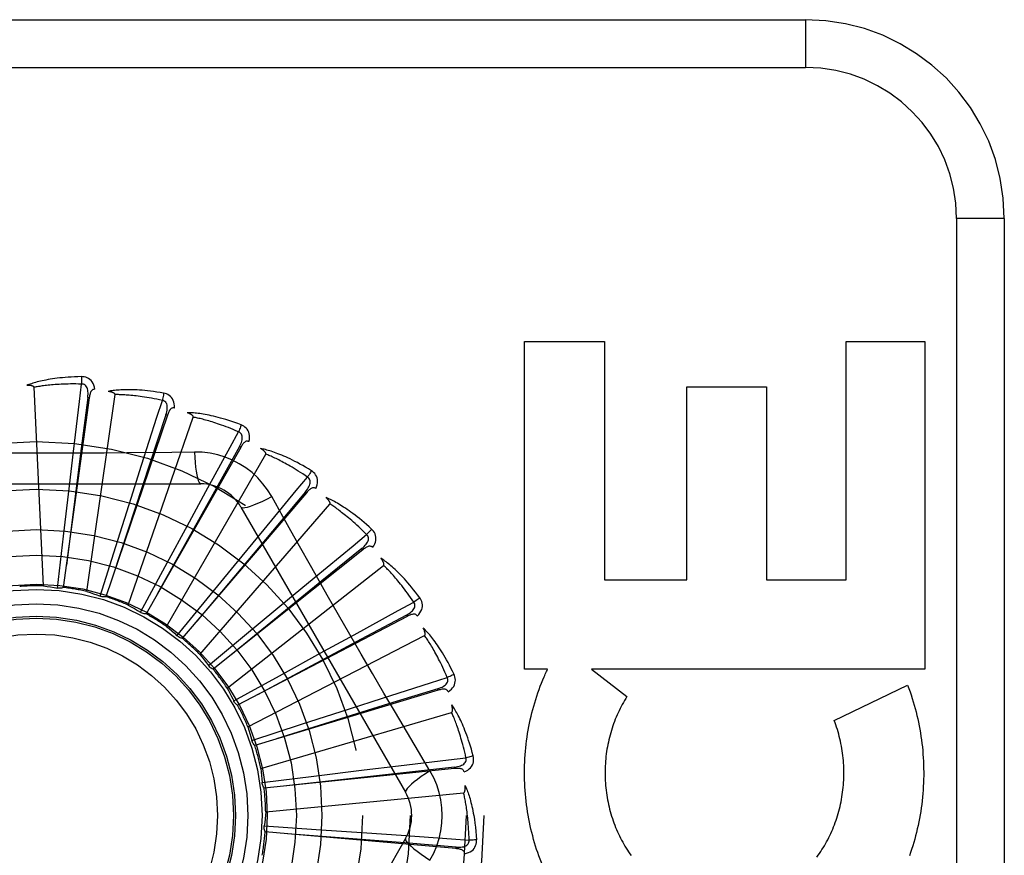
# Model space of a CAD drawing. Header units: inches. Extents: x 0 to 227, y 0 to 147.
# Tile 157 of 256: x 42.383 to 43.002, y 103.259 to 103.784. Entities that reach past the tile are written whole.
import ezdxf

# ---------------------------------------------------------------- set-up
doc = ezdxf.new("R2010")
doc.units = ezdxf.units.IN
doc.header["$LTSCALE"] = 12.466667
doc.header["$MEASUREMENT"] = 0
doc.linetypes.add('HIDDEN', pattern=[0.2, 0.1, -0.1])
doc.layers.add('LEFTHAND_DOOR_ASSEMBLY', color=7, linetype='CONTINUOUS')

msp = doc.modelspace()

# ---------------------------------------------------------------- linework, layer by layer
at = {"layer": 'LEFTHAND_DOOR_ASSEMBLY', "color": 8, "linetype": 'HIDDEN'}
for p, q in [((41.81516, 103.7843), (42.87716, 103.7843)), ((42.87716, 103.7843), (42.87716, 103.7543)), ((41.78516, 103.7543), (42.87716, 103.7543)), ((42.97216, 103.6593), (42.97216, 102.9093)), ((43.00216, 103.6593), (42.97216, 103.6593)), ((43.00216, 103.6593), (43.00216, 102.9093)), ((42.70064, 103.37624), (42.70064, 103.58209)), ((42.70064, 103.58209), (42.75079, 103.58209)), ((42.75079, 103.58209), (42.75079, 103.43231)), ((42.90266, 103.43231), (42.90266, 103.58209)), ((42.90266, 103.58209), (42.95229, 103.58209)), ((42.95229, 103.58209), (42.95229, 103.37624)), ((42.39824, 103.42848), (42.39229, 103.5533)), ((42.80254, 103.43231), (42.80254, 103.55363)), ((42.80254, 103.55363), (42.8527, 103.55363)), ((42.8527, 103.55363), (42.8527, 103.43231)), ((42.42702, 103.54678), (42.41069, 103.42754)), ((42.42544, 103.42501), (42.44322, 103.5487)), ((42.42702, 103.54678), (42.42606, 103.54691)), ((42.47609, 103.53572), (42.43749, 103.42173)), ((42.45149, 103.41645), (42.49237, 103.53454)), ((42.47609, 103.53572), (42.47518, 103.53603)), ((42.52218, 103.51558), (42.46271, 103.41095)), ((42.52218, 103.51558), (42.52135, 103.51606)), ((42.41448, 103.49132), (42.41704, 103.51292)), ((42.47546, 103.40312), (42.53794, 103.51134)), ((42.49312, 103.51265), (42.47895, 103.51244)), ((42.45328, 103.48364), (42.45989, 103.50436)), ((42.29022, 103.49263), (42.4971, 103.49263)), ((42.41079, 103.45974), (42.41448, 103.49132)), ((42.56363, 103.48708), (42.48543, 103.39559)), ((42.48993, 103.46875), (42.50034, 103.48785)), ((42.56363, 103.48708), (42.5629, 103.4877)), ((42.44368, 103.45333), (42.45328, 103.48364)), ((42.49647, 103.38549), (42.5783, 103.47993)), ((42.52236, 103.47805), (42.6258, 103.29888)), ((42.47476, 103.44081), (42.48993, 103.46875)), ((42.40703, 103.42716), (42.41079, 103.45974)), ((42.5231, 103.4472), (42.53694, 103.46399)), ((42.43383, 103.42205), (42.44368, 103.45333)), ((42.50292, 103.42263), (42.5231, 103.4472)), ((42.59893, 103.45125), (42.50483, 103.37622)), ((42.59893, 103.45125), (42.59834, 103.452)), ((42.45917, 103.41196), (42.47476, 103.44081)), ((42.51376, 103.3642), (42.61199, 103.44145)), ((42.55159, 103.41976), (42.56835, 103.43362)), ((42.75079, 103.43231), (42.80254, 103.43231)), ((42.8527, 103.43231), (42.90266, 103.43231)), ((42.48215, 103.39725), (42.50292, 103.42263)), ((42.52712, 103.39945), (42.55159, 103.41976)), ((42.62682, 103.40938), (42.62637, 103.41023)), ((42.62682, 103.40938), (42.52022, 103.35351)), ((42.50193, 103.37847), (42.52712, 103.39945)), ((42.52671, 103.34003), (42.63779, 103.3973)), ((42.57437, 103.38742), (42.59346, 103.39786)), ((42.54651, 103.37212), (42.57437, 103.38742)), ((42.71511, 103.37624), (42.70064, 103.37624)), ((42.74274, 103.37624), (42.76493, 103.35899)), ((42.95229, 103.37624), (42.74274, 103.37624)), ((42.51779, 103.35628), (42.54651, 103.37212)), ((42.64628, 103.363), (42.53103, 103.32831)), ((42.64628, 103.363), (42.646, 103.36392)), ((42.89525, 103.34394), (42.94139, 103.36616)), ((42.51791, 103.35603), (42.51779, 103.35628)), ((42.59062, 103.35136), (42.61134, 103.358)), ((42.53485, 103.31384), (42.65476, 103.34905)), ((42.56036, 103.3416), (42.59062, 103.35136)), ((42.52917, 103.33148), (42.56036, 103.3416)), ((42.64115, 103.31234), (42.63388, 103.32451)), ((42.65661, 103.31377), (42.53688, 103.30152)), ((42.5682, 103.30902), (42.59975, 103.31287)), ((42.59975, 103.31287), (42.62135, 103.31547)), ((42.65661, 103.31377), (42.65651, 103.31472)), ((42.53565, 103.30499), (42.5682, 103.30902)), ((42.53789, 103.28659), (42.6623, 103.29847)), ((42.537, 103.27774), (42.56972, 103.27554)), ((42.55175, 103.27283), (42.53755, 103.2741)), ((42.56972, 103.27554), (42.60144, 103.27335)), ((42.6258, 103.26972), (42.52236, 103.09055)), ((42.65743, 103.26347), (42.55175, 103.27283)), ((42.60144, 103.27335), (42.62314, 103.27182)), ((42.65743, 103.26347), (42.65752, 103.26443))]:
    msp.add_line(p, q, dxfattribs=at)
for points in [[(42.4221, 103.56001), (42.41988, 103.55997), (42.41774, 103.55989), (42.41571, 103.55979), (42.41377, 103.55967), (42.41191, 103.55953), (42.41014, 103.55937), (42.40845, 103.5592), (42.40684, 103.55901), (42.4053, 103.5588), (42.40383, 103.55859), (42.40243, 103.55836), (42.40109, 103.55813), (42.39981, 103.55789), (42.39859, 103.55765), (42.39742, 103.55741), (42.39631, 103.55716), (42.39525, 103.5569), (42.39423, 103.55665), (42.39327, 103.55638), (42.39235, 103.55612), (42.39148, 103.55585), (42.39064, 103.55558), (42.38985, 103.55531), (42.3891, 103.55504), (42.38838, 103.55477), (42.3877, 103.5545)], [(42.4221, 103.56001), (42.42214, 103.55939), (42.42217, 103.55868), (42.42218, 103.55791), (42.42219, 103.55708), (42.42218, 103.55621), (42.42216, 103.55534)], [(42.43049, 103.55205), (42.43025, 103.55338), (42.42991, 103.5546), (42.42945, 103.5557), (42.42889, 103.55667), (42.42822, 103.55752), (42.42746, 103.55825), (42.42662, 103.55884), (42.42572, 103.5593), (42.42478, 103.55964), (42.42385, 103.55986), (42.42296, 103.55999), (42.4221, 103.56001)], [(42.39229, 103.5533), (42.39225, 103.55347), (42.39217, 103.55362), (42.39205, 103.55375), (42.3919, 103.55387), (42.39173, 103.55396), (42.39154, 103.55405), (42.39134, 103.55413), (42.39112, 103.55419), (42.3909, 103.55425), (42.39066, 103.5543), (42.39041, 103.55435), (42.39015, 103.55439), (42.38989, 103.55442), (42.38961, 103.55445), (42.38932, 103.55447), (42.38903, 103.55449), (42.38871, 103.5545), (42.38839, 103.55451), (42.38809, 103.55451), (42.38779, 103.55451)], [(42.42216, 103.55534), (42.42031, 103.55538), (42.41854, 103.55541), (42.41684, 103.55541), (42.41521, 103.5554), (42.41365, 103.55538), (42.41215, 103.55534), (42.41071, 103.55529), (42.40934, 103.55523), (42.40802, 103.55516), (42.40676, 103.55508), (42.40554, 103.555), (42.40438, 103.55491), (42.40327, 103.55481), (42.4022, 103.55471), (42.40117, 103.55461), (42.40018, 103.5545), (42.39924, 103.55439), (42.39833, 103.55428), (42.39746, 103.55416), (42.39663, 103.55404), (42.39583, 103.55392), (42.39506, 103.5538), (42.39432, 103.55368), (42.39362, 103.55355), (42.39294, 103.55343), (42.39229, 103.5533)], [(42.41704, 103.51292), (42.42083, 103.54438), (42.42216, 103.55534)], [(42.42606, 103.54691), (42.42617, 103.54794), (42.42623, 103.54892), (42.42623, 103.54986), (42.42617, 103.55074), (42.42605, 103.55157), (42.42586, 103.55234), (42.42561, 103.55305), (42.42529, 103.55368), (42.42489, 103.55421), (42.42443, 103.55465), (42.4239, 103.55498), (42.42333, 103.55521), (42.42275, 103.55533), (42.42216, 103.55534)], [(42.4305, 103.55205), (42.43004, 103.55206), (42.42961, 103.552), (42.42922, 103.55184), (42.42886, 103.55162), (42.42855, 103.55133), (42.42828, 103.55098), (42.42804, 103.55058), (42.42783, 103.55013), (42.42764, 103.54964), (42.42748, 103.54912), (42.42734, 103.54857), (42.42722, 103.54799), (42.42711, 103.5474), (42.42702, 103.54678)], [(42.42606, 103.54691), (42.42196, 103.5149), (42.41264, 103.44161)], [(42.47377, 103.54965), (42.47157, 103.55002), (42.46946, 103.55036), (42.46745, 103.55064), (42.46552, 103.55089), (42.46367, 103.5511), (42.4619, 103.55128), (42.46021, 103.55143), (42.45859, 103.55155), (42.45704, 103.55164), (42.45556, 103.5517), (42.45414, 103.55175), (42.45278, 103.55178), (42.45148, 103.55179), (42.45023, 103.55178), (42.44904, 103.55176), (42.4479, 103.55173), (42.44681, 103.55168), (42.44576, 103.55162), (42.44477, 103.55154), (42.44382, 103.55145), (42.44291, 103.55135), (42.44204, 103.55125), (42.44121, 103.55113), (42.44042, 103.55101), (42.43966, 103.55088), (42.43894, 103.55075)], [(42.44322, 103.5487), (42.44322, 103.54888), (42.44317, 103.54904), (42.44307, 103.54919), (42.44295, 103.54933), (42.4428, 103.54946), (42.44263, 103.54958), (42.44245, 103.54969), (42.44225, 103.54979), (42.44204, 103.5499), (42.44181, 103.54999), (42.44158, 103.55008), (42.44133, 103.55017), (42.44107, 103.55025), (42.44081, 103.55033), (42.44053, 103.55041), (42.44024, 103.55048), (42.43994, 103.55056), (42.43963, 103.55062), (42.4393, 103.55069), (42.43895, 103.55075)], [(42.47294, 103.54505), (42.47114, 103.54544), (42.4694, 103.5458), (42.46773, 103.54613), (42.46613, 103.54642), (42.46459, 103.5467), (42.46311, 103.54694), (42.46169, 103.54717), (42.46033, 103.54737), (42.45902, 103.54755), (42.45777, 103.54771), (42.45656, 103.54786), (42.4554, 103.54799), (42.45429, 103.54811), (42.45322, 103.54821), (42.45219, 103.5483), (42.4512, 103.54838), (42.45025, 103.54845), (42.44934, 103.54851), (42.44847, 103.54857), (42.44762, 103.54861), (42.44681, 103.54864), (42.44604, 103.54867), (42.44529, 103.54869), (42.44457, 103.5487), (42.44388, 103.5487), (42.44322, 103.5487)], [(42.47377, 103.54965), (42.47369, 103.54904), (42.47358, 103.54834), (42.47345, 103.54758), (42.4733, 103.54677), (42.47313, 103.54591), (42.47294, 103.54505)], [(42.4805, 103.54024), (42.48052, 103.5416), (42.48041, 103.54285), (42.48016, 103.54402), (42.4798, 103.54509), (42.4793, 103.54605), (42.4787, 103.5469), (42.47798, 103.54764), (42.47718, 103.54827), (42.47633, 103.54877), (42.47546, 103.54917), (42.47461, 103.54946), (42.47377, 103.54965)], [(42.45989, 103.50436), (42.46956, 103.53453), (42.47294, 103.54505)], [(42.47518, 103.53603), (42.47548, 103.53702), (42.47572, 103.53798), (42.4759, 103.53889), (42.47601, 103.53977), (42.47604, 103.54061), (42.47601, 103.5414), (42.47589, 103.54215), (42.4757, 103.54283), (42.47541, 103.54343), (42.47504, 103.54394), (42.47458, 103.54437), (42.47406, 103.5447), (42.47352, 103.54492), (42.47294, 103.54505)], [(42.4805, 103.54024), (42.48005, 103.54034), (42.47962, 103.54036), (42.47921, 103.54028), (42.47881, 103.54012), (42.47845, 103.5399), (42.47812, 103.53961), (42.47781, 103.53926), (42.47752, 103.53886), (42.47724, 103.53841), (42.47699, 103.53793), (42.47675, 103.53742), (42.47652, 103.53688), (42.4763, 103.53631), (42.47609, 103.53572)], [(42.47518, 103.53603), (42.46509, 103.50538), (42.44206, 103.43517)], [(42.52254, 103.52969), (42.52045, 103.53048), (42.51845, 103.5312), (42.51652, 103.53187), (42.51467, 103.53248), (42.5129, 103.53303), (42.5112, 103.53354), (42.50956, 103.53401), (42.508, 103.53443), (42.50649, 103.53481), (42.50505, 103.53516), (42.50366, 103.53547), (42.50233, 103.53575), (42.50106, 103.53601), (42.49983, 103.53624), (42.49866, 103.53645), (42.49753, 103.53663), (42.49645, 103.53679), (42.49541, 103.53692), (42.49442, 103.53704), (42.49347, 103.53713), (42.49256, 103.53721), (42.49169, 103.53727), (42.49085, 103.53731), (42.49005, 103.53734), (42.48928, 103.53736), (42.48855, 103.53736)], [(42.49237, 103.53454), (42.49239, 103.53472), (42.49237, 103.53488), (42.49231, 103.53505), (42.49221, 103.53521), (42.49209, 103.53537), (42.49195, 103.53552), (42.49179, 103.53566), (42.49161, 103.5358), (42.49143, 103.53594), (42.49122, 103.53608), (42.49101, 103.53621), (42.49079, 103.53634), (42.49055, 103.53647), (42.4903, 103.5366), (42.49005, 103.53673), (42.48978, 103.53686), (42.48949, 103.53699), (42.4892, 103.53711), (42.48892, 103.53723), (42.48864, 103.53733)], [(42.52086, 103.52533), (42.51916, 103.52606), (42.51752, 103.52674), (42.51594, 103.52738), (42.51442, 103.52797), (42.51296, 103.52853), (42.51156, 103.52905), (42.51021, 103.52954), (42.50891, 103.53), (42.50766, 103.53042), (42.50646, 103.53082), (42.5053, 103.53119), (42.50419, 103.53154), (42.50312, 103.53187), (42.50209, 103.53217), (42.5011, 103.53246), (42.50014, 103.53272), (42.49922, 103.53297), (42.49834, 103.5332), (42.49749, 103.53342), (42.49667, 103.53362), (42.49588, 103.5338), (42.49512, 103.53398), (42.49439, 103.53414), (42.49369, 103.53428), (42.49302, 103.53442), (42.49237, 103.53454)], [(42.52254, 103.52969), (42.52234, 103.52911), (42.52211, 103.52844), (42.52183, 103.52772), (42.52153, 103.52695), (42.5212, 103.52615), (42.52086, 103.52533)], [(42.52737, 103.51918), (42.52764, 103.52051), (42.52777, 103.52177), (42.52775, 103.52296), (42.52759, 103.52407), (42.52729, 103.52511), (42.52686, 103.52606), (42.52629, 103.52692), (42.52563, 103.52769), (42.52489, 103.52835), (42.52411, 103.52891), (42.52333, 103.52935), (42.52254, 103.52969)], [(42.50034, 103.48785), (42.51555, 103.51565), (42.52086, 103.52533)], [(42.52135, 103.51606), (42.52183, 103.51697), (42.52225, 103.51786), (42.52259, 103.51873), (42.52287, 103.51957), (42.52306, 103.52039), (42.52317, 103.52117), (42.5232, 103.52192), (42.52314, 103.52263), (42.52297, 103.52327), (42.52271, 103.52385), (42.52234, 103.52435), (42.52189, 103.52477), (42.5214, 103.5251), (42.52085, 103.52534)], [(42.52135, 103.51606), (42.50564, 103.48787), (42.46974, 103.42329)], [(42.52737, 103.51918), (42.52695, 103.51936), (42.52653, 103.51946), (42.5261, 103.51946), (42.52569, 103.51938), (42.52529, 103.51923), (42.52491, 103.51901), (42.52454, 103.51873), (42.52418, 103.51839), (42.52383, 103.518), (42.52348, 103.51758), (42.52315, 103.51712), (42.52282, 103.51663), (42.5225, 103.51612), (42.52218, 103.51558)], [(42.47895, 103.51244), (42.45062, 103.51214), (42.43641, 103.51201), (42.42218, 103.51191), (42.40795, 103.51185), (42.39371, 103.51183), (42.37947, 103.51184), (42.36524, 103.51191), (42.351, 103.512)], [(42.49312, 103.51266), (42.49331, 103.50927), (42.49357, 103.50608), (42.49387, 103.5032), (42.49422, 103.5006), (42.49462, 103.49829), (42.49506, 103.49633), (42.49554, 103.49475), (42.49604, 103.49358), (42.49657, 103.49287), (42.4971, 103.49263)], [(42.54169, 103.48461), (42.53909, 103.48881), (42.53616, 103.49273), (42.53288, 103.49637), (42.5293, 103.49969), (42.52543, 103.50269), (42.52131, 103.50533), (42.51696, 103.50759), (42.51242, 103.50945), (42.50775, 103.51089), (42.50295, 103.51192), (42.49807, 103.5125), (42.49312, 103.51265)], [(42.53794, 103.51134), (42.538, 103.51151), (42.53801, 103.51167), (42.53798, 103.51185), (42.53792, 103.51202), (42.53783, 103.5122), (42.53772, 103.51237), (42.53759, 103.51255), (42.53744, 103.51272), (42.53728, 103.51289), (42.53711, 103.51306), (42.53693, 103.51324), (42.53673, 103.51341), (42.53652, 103.51358), (42.53631, 103.51375), (42.53608, 103.51393), (42.53584, 103.5141), (42.53558, 103.51428), (42.53532, 103.51446), (42.53503, 103.51465), (42.53473, 103.51483)], [(42.56665, 103.50087), (42.56475, 103.50203), (42.56292, 103.50312), (42.56115, 103.50414), (42.55945, 103.50509), (42.55782, 103.50597), (42.55624, 103.50679), (42.55473, 103.50756), (42.55327, 103.50827), (42.55186, 103.50893), (42.55051, 103.50954), (42.54921, 103.51011), (42.54796, 103.51064), (42.54675, 103.51114), (42.54559, 103.5116), (42.54448, 103.51202), (42.54341, 103.51241), (42.54238, 103.51277), (42.54138, 103.5131), (42.54043, 103.5134), (42.53951, 103.51367), (42.53863, 103.51392), (42.53779, 103.51415), (42.53698, 103.51435), (42.5362, 103.51453), (42.53545, 103.51469), (42.53473, 103.51483)], [(42.56418, 103.49691), (42.56264, 103.49794), (42.56116, 103.49892), (42.55973, 103.49984), (42.55836, 103.50072), (42.55703, 103.50154), (42.55575, 103.50232), (42.55452, 103.50305), (42.55333, 103.50374), (42.55218, 103.5044), (42.55107, 103.50502), (42.55001, 103.5056), (42.54898, 103.50616), (42.54799, 103.50668), (42.54704, 103.50717), (42.54612, 103.50764), (42.54523, 103.50808), (42.54438, 103.5085), (42.54355, 103.50889), (42.54276, 103.50927), (42.54199, 103.50962), (42.54125, 103.50995), (42.54054, 103.51026), (42.53986, 103.51056), (42.53919, 103.51084), (42.53856, 103.5111), (42.53794, 103.51134)], [(42.53694, 103.46399), (42.55713, 103.4884), (42.56418, 103.49691)], [(42.5629, 103.4877), (42.56355, 103.48851), (42.56413, 103.48931), (42.56463, 103.49009), (42.56506, 103.49087), (42.5654, 103.49163), (42.56566, 103.49238), (42.56583, 103.49311), (42.56591, 103.49382), (42.56586, 103.49448), (42.56571, 103.4951), (42.56544, 103.49566), (42.56508, 103.49616), (42.56466, 103.49658), (42.56417, 103.49691)], [(42.56665, 103.50087), (42.56635, 103.50033), (42.56599, 103.49972), (42.56559, 103.49906), (42.56514, 103.49837), (42.56467, 103.49764), (42.56418, 103.49691)], [(42.5694, 103.48963), (42.56992, 103.49088), (42.57029, 103.49209), (42.5705, 103.49327), (42.57055, 103.49439), (42.57045, 103.49547), (42.5702, 103.49648), (42.56981, 103.49744), (42.56931, 103.49832), (42.5687, 103.4991), (42.56804, 103.4998), (42.56736, 103.50038), (42.56665, 103.50087)], [(42.5694, 103.48963), (42.56903, 103.48989), (42.56863, 103.49007), (42.56822, 103.49015), (42.5678, 103.49015), (42.56738, 103.49007), (42.56696, 103.48993), (42.56654, 103.48972), (42.56612, 103.48946), (42.5657, 103.48915), (42.56529, 103.48879), (42.56487, 103.48841), (42.56446, 103.48799), (42.56404, 103.48755), (42.56363, 103.48708)], [(42.5629, 103.4877), (42.54214, 103.46299), (42.49467, 103.40638)], [(42.52236, 103.47805), (42.52282, 103.47771), (42.52367, 103.4776), (42.52486, 103.47773), (42.52639, 103.47807), (42.52826, 103.47864), (42.53044, 103.47944), (42.53291, 103.48044), (42.53564, 103.48165), (42.5386, 103.48305), (42.54169, 103.48461)], [(42.56953, 103.43509), (42.55556, 103.45985), (42.54862, 103.47219), (42.54169, 103.48461)], [(42.5783, 103.47993), (42.57839, 103.48008), (42.57844, 103.48025), (42.57844, 103.48042), (42.57841, 103.48061), (42.57835, 103.4808), (42.57828, 103.48099), (42.57818, 103.48118), (42.57807, 103.48138), (42.57795, 103.48158), (42.57781, 103.48178), (42.57766, 103.48199), (42.5775, 103.48219), (42.57733, 103.4824), (42.57715, 103.48261), (42.57696, 103.48282), (42.57676, 103.48304), (42.57654, 103.48327), (42.57632, 103.48349), (42.57607, 103.48373), (42.57581, 103.48397)], [(42.60451, 103.46422), (42.60287, 103.46572), (42.60127, 103.46714), (42.59973, 103.46847), (42.59824, 103.46972), (42.5968, 103.4709), (42.59541, 103.472), (42.59407, 103.47304), (42.59277, 103.47402), (42.59152, 103.47493), (42.5903, 103.47579), (42.58913, 103.4766), (42.588, 103.47735), (42.58691, 103.47807), (42.58586, 103.47873), (42.58485, 103.47936), (42.58387, 103.47995), (42.58293, 103.4805), (42.58202, 103.48101), (42.58114, 103.48149), (42.58029, 103.48193), (42.57947, 103.48234), (42.57868, 103.48272), (42.57792, 103.48307), (42.57719, 103.48339), (42.57649, 103.48369), (42.57581, 103.48397)], [(42.60133, 103.46079), (42.60002, 103.4621), (42.59875, 103.46334), (42.59752, 103.46452), (42.59634, 103.46564), (42.59519, 103.4667), (42.59408, 103.4677), (42.59301, 103.46866), (42.59197, 103.46956), (42.59097, 103.47042), (42.59, 103.47124), (42.58907, 103.47201), (42.58816, 103.47275), (42.58729, 103.47345), (42.58644, 103.47412), (42.58563, 103.47475), (42.58484, 103.47535), (42.58408, 103.47592), (42.58335, 103.47647), (42.58264, 103.47698), (42.58195, 103.47748), (42.58129, 103.47794), (42.58065, 103.47838), (42.58003, 103.4788), (42.57944, 103.4792), (42.57886, 103.47958), (42.5783, 103.47993)], [(42.56835, 103.43362), (42.5928, 103.45377), (42.60133, 103.46079)], [(42.59833, 103.452), (42.59913, 103.45267), (42.59984, 103.45334), (42.60049, 103.45402), (42.60105, 103.4547), (42.60154, 103.45538), (42.60193, 103.45607), (42.60224, 103.45676), (42.60244, 103.45743), (42.60253, 103.45809), (42.60249, 103.45873), (42.60234, 103.45933), (42.60208, 103.45989), (42.60174, 103.46038), (42.60133, 103.4608)], [(42.60451, 103.46422), (42.60411, 103.46374), (42.60364, 103.46321), (42.60312, 103.46264), (42.60256, 103.46204), (42.60195, 103.46142), (42.60133, 103.46079)], [(42.60509, 103.45266), (42.60583, 103.45379), (42.60642, 103.45491), (42.60685, 103.45602), (42.60711, 103.45712), (42.60722, 103.45819), (42.60717, 103.45924), (42.60697, 103.46025), (42.60663, 103.46121), (42.60619, 103.4621), (42.60567, 103.4629), (42.60512, 103.46361), (42.60451, 103.46422)], [(42.60509, 103.45266), (42.60477, 103.45299), (42.60441, 103.45324), (42.60402, 103.45339), (42.60361, 103.45347), (42.60318, 103.45348), (42.60274, 103.45341), (42.60229, 103.45329), (42.60183, 103.45311), (42.60136, 103.45289), (42.60089, 103.45262), (42.6004, 103.45232), (42.59992, 103.45199), (42.59943, 103.45163), (42.59893, 103.45125)], [(42.59834, 103.452), (42.57328, 103.43166), (42.51595, 103.38505)], [(42.63475, 103.42106), (42.63342, 103.42285), (42.63212, 103.42454), (42.63086, 103.42614), (42.62964, 103.42765), (42.62845, 103.42908), (42.62729, 103.43043), (42.62617, 103.4317), (42.62508, 103.43291), (42.62402, 103.43404), (42.62299, 103.43511), (42.62199, 103.43613), (42.62103, 103.43708), (42.62009, 103.43799), (42.61919, 103.43885), (42.61831, 103.43965), (42.61746, 103.44042), (42.61664, 103.44113), (42.61584, 103.44181), (42.61507, 103.44244), (42.61432, 103.44304), (42.61359, 103.44359), (42.61289, 103.44411), (42.61221, 103.4446), (42.61156, 103.44506), (42.61092, 103.44549), (42.6103, 103.44589)], [(42.61199, 103.44145), (42.6121, 103.44159), (42.61218, 103.44174), (42.61222, 103.44191), (42.61222, 103.4421), (42.6122, 103.44229), (42.61216, 103.4425), (42.61211, 103.44271), (42.61204, 103.44292), (42.61195, 103.44314), (42.61186, 103.44336), (42.61175, 103.44359), (42.61163, 103.44382), (42.61151, 103.44406), (42.61137, 103.4443), (42.61122, 103.44455), (42.61106, 103.4448), (42.61089, 103.44506), (42.61071, 103.44533), (42.61054, 103.44558), (42.61036, 103.44581)], [(42.63098, 103.4183), (42.62994, 103.41983), (42.62893, 103.42129), (42.62795, 103.42268), (42.62699, 103.424), (42.62607, 103.42526), (42.62517, 103.42646), (42.6243, 103.4276), (42.62345, 103.42868), (42.62263, 103.42972), (42.62183, 103.4307), (42.62106, 103.43164), (42.62031, 103.43254), (42.61959, 103.43339), (42.61888, 103.4342), (42.6182, 103.43498), (42.61755, 103.43572), (42.61691, 103.43642), (42.61629, 103.4371), (42.61569, 103.43774), (42.61511, 103.43835), (42.61455, 103.43893), (42.614, 103.43949), (42.61348, 103.44002), (42.61296, 103.44052), (42.61247, 103.441), (42.61199, 103.44145)], [(42.63388, 103.32451), (42.61945, 103.34889), (42.61224, 103.36113), (42.60504, 103.37341), (42.59787, 103.3857), (42.59073, 103.39802), (42.58363, 103.41036), (42.57657, 103.42272), (42.56953, 103.43509)], [(42.39824, 103.42848), (42.40045, 103.4282), (42.40265, 103.42789), (42.40484, 103.42754), (42.40703, 103.42716)], [(42.41069, 103.42754), (42.41011, 103.42733), (42.40951, 103.42718), (42.40888, 103.42709), (42.40826, 103.42706), (42.40764, 103.42708), (42.40703, 103.42716)], [(42.42544, 103.42501), (42.42756, 103.42431), (42.42966, 103.42359), (42.43175, 103.42284), (42.43383, 103.42205)], [(42.43749, 103.42173), (42.43688, 103.42164), (42.43626, 103.4216), (42.43563, 103.42163), (42.43501, 103.42171), (42.43441, 103.42185), (42.43383, 103.42205)], [(42.45149, 103.41645), (42.45344, 103.41537), (42.45537, 103.41426), (42.45728, 103.41312), (42.45917, 103.41196)], [(42.59346, 103.39786), (42.62127, 103.41302), (42.63098, 103.4183)], [(42.62637, 103.41023), (42.62728, 103.41074), (42.62811, 103.41127), (42.62887, 103.41181), (42.62955, 103.41237), (42.63016, 103.41295), (42.63068, 103.41355), (42.63111, 103.41416), (42.63144, 103.41479), (42.63164, 103.41542), (42.63173, 103.41606), (42.63169, 103.41668), (42.63155, 103.41727), (42.63131, 103.41782), (42.63098, 103.41831)], [(42.63475, 103.42106), (42.63427, 103.42067), (42.63371, 103.42024), (42.63309, 103.41978), (42.63242, 103.4193), (42.63171, 103.4188), (42.63098, 103.4183)], [(42.63313, 103.4096), (42.63408, 103.41058), (42.63487, 103.41156), (42.6355, 103.41257), (42.63596, 103.4136), (42.63627, 103.41463), (42.63642, 103.41567), (42.63641, 103.4167), (42.63627, 103.41771), (42.636, 103.41866), (42.63564, 103.41955), (42.63523, 103.42035), (42.63475, 103.42106)], [(42.46271, 103.41095), (42.46209, 103.41098), (42.46148, 103.41106), (42.46087, 103.41121), (42.46027, 103.41141), (42.45971, 103.41166), (42.45917, 103.41196)], [(42.62637, 103.41023), (42.59792, 103.39501), (42.53281, 103.36009)], [(42.63313, 103.4096), (42.63288, 103.40999), (42.63257, 103.4103), (42.63222, 103.41053), (42.63183, 103.41068), (42.63141, 103.41077), (42.63097, 103.41079), (42.6305, 103.41075), (42.63002, 103.41066), (42.62951, 103.41053), (42.62899, 103.41036), (42.62846, 103.41016), (42.62793, 103.40992), (42.62738, 103.40967), (42.62682, 103.40938)], [(42.47546, 103.40312), (42.47717, 103.40169), (42.47885, 103.40023), (42.48051, 103.39875), (42.48215, 103.39725)], [(42.65628, 103.37296), (42.65531, 103.37497), (42.65435, 103.37688), (42.65342, 103.37869), (42.6525, 103.3804), (42.6516, 103.38203), (42.65072, 103.38357), (42.64986, 103.38504), (42.64902, 103.38643), (42.64819, 103.38774), (42.64739, 103.38899), (42.6466, 103.39017), (42.64583, 103.39129), (42.64509, 103.39236), (42.64436, 103.39337), (42.64365, 103.39433), (42.64296, 103.39524), (42.64229, 103.3961), (42.64163, 103.39692), (42.64099, 103.39768), (42.64037, 103.39841), (42.63976, 103.39909), (42.63917, 103.39974), (42.6386, 103.40035), (42.63804, 103.40092), (42.6375, 103.40146), (42.63697, 103.40197)], [(42.63779, 103.3973), (42.63792, 103.3974), (42.63803, 103.39754), (42.6381, 103.3977), (42.63814, 103.39788), (42.63815, 103.39808), (42.63815, 103.39829), (42.63814, 103.3985), (42.63811, 103.39872), (42.63807, 103.39896), (42.63802, 103.39919), (42.63796, 103.39944), (42.63788, 103.39969), (42.6378, 103.39994), (42.63771, 103.40021), (42.63762, 103.40048), (42.63751, 103.40076), (42.63739, 103.40104), (42.63727, 103.40134), (42.63713, 103.40165), (42.63698, 103.40196)], [(42.65205, 103.37097), (42.65132, 103.37267), (42.6506, 103.37429), (42.6499, 103.37584), (42.64922, 103.37732), (42.64854, 103.37873), (42.64789, 103.38008), (42.64725, 103.38136), (42.64662, 103.38259), (42.64601, 103.38376), (42.64542, 103.38488), (42.64484, 103.38594), (42.64427, 103.38696), (42.64372, 103.38794), (42.64318, 103.38887), (42.64266, 103.38976), (42.64216, 103.39061), (42.64166, 103.39142), (42.64118, 103.3922), (42.64072, 103.39295), (42.64026, 103.39366), (42.63982, 103.39433), (42.63939, 103.39498), (42.63897, 103.3956), (42.63857, 103.39619), (42.63817, 103.39676), (42.63779, 103.3973)], [(42.48543, 103.39559), (42.48483, 103.39574), (42.48424, 103.39594), (42.48367, 103.39619), (42.48312, 103.3965), (42.48262, 103.39685), (42.48215, 103.39725)], [(42.49647, 103.38549), (42.49787, 103.38376), (42.49925, 103.38202), (42.5006, 103.38025), (42.50193, 103.37847)], [(42.50483, 103.37622), (42.50427, 103.37647), (42.50373, 103.37678), (42.50322, 103.37714), (42.50274, 103.37754), (42.50231, 103.37799), (42.50193, 103.37847)], [(42.65628, 103.37296), (42.65573, 103.37267), (42.6551, 103.37235), (42.6544, 103.37202), (42.65366, 103.37167), (42.65286, 103.37132), (42.65205, 103.37097)], [(42.65251, 103.36202), (42.65363, 103.36279), (42.65459, 103.36362), (42.6554, 103.36449), (42.65606, 103.36541), (42.65655, 103.36636), (42.65689, 103.36735), (42.65708, 103.36837), (42.65713, 103.36938), (42.65705, 103.37037), (42.65687, 103.37131), (42.65661, 103.37217), (42.65628, 103.37296)], [(42.71295, 103.37149), (42.7133, 103.37229), (42.71365, 103.37309), (42.71401, 103.37388), (42.71437, 103.37467), (42.71474, 103.37546), (42.71511, 103.37624)], [(42.61134, 103.358), (42.64152, 103.36762), (42.65205, 103.37097)], [(42.646, 103.36392), (42.64699, 103.36425), (42.6479, 103.3646), (42.64875, 103.36499), (42.64953, 103.36541), (42.65023, 103.36587), (42.65086, 103.36636), (42.6514, 103.36688), (42.65184, 103.36743), (42.65216, 103.36802), (42.65236, 103.36862), (42.65244, 103.36924), (42.65241, 103.36985), (42.65228, 103.37043), (42.65205, 103.37097)], [(42.70691, 103.26716), (42.7063, 103.26927), (42.70572, 103.27141), (42.70516, 103.27355), (42.70464, 103.27571), (42.70415, 103.27787), (42.70368, 103.28005), (42.70325, 103.28224), (42.70285, 103.28444), (42.70248, 103.28664), (42.70215, 103.28885), (42.70184, 103.29106), (42.70157, 103.29328), (42.70133, 103.29551), (42.70112, 103.29774), (42.70094, 103.29997), (42.7008, 103.30221), (42.70069, 103.30445), (42.70061, 103.30669), (42.70056, 103.30893), (42.70055, 103.31118), (42.70057, 103.31342), (42.70062, 103.31566), (42.7007, 103.3179), (42.70082, 103.32014), (42.70096, 103.32238), (42.70114, 103.32461), (42.70136, 103.32684), (42.7016, 103.32906), (42.70188, 103.33128), (42.70219, 103.33349), (42.70253, 103.33569), (42.7029, 103.33789), (42.7033, 103.34008), (42.70373, 103.34225), (42.7042, 103.34442), (42.70469, 103.34658), (42.70522, 103.34873), (42.70578, 103.35086), (42.70636, 103.35299), (42.70698, 103.3551), (42.70763, 103.35721), (42.7083, 103.3593), (42.70901, 103.36137), (42.70974, 103.36343), (42.7105, 103.36547), (42.71129, 103.3675), (42.71211, 103.3695), (42.71295, 103.37149)], [(42.51376, 103.3642), (42.51446, 103.3629), (42.51516, 103.36159), (42.51583, 103.36027), (42.5165, 103.35894), (42.51715, 103.35761), (42.51779, 103.35628)], [(42.646, 103.36392), (42.61518, 103.35435), (42.54464, 103.33239)], [(42.65251, 103.36202), (42.65234, 103.36245), (42.6521, 103.36281), (42.6518, 103.3631), (42.65144, 103.36333), (42.65105, 103.36349), (42.65062, 103.36359), (42.65016, 103.36364), (42.64966, 103.36365), (42.64914, 103.36361), (42.6486, 103.36354), (42.64804, 103.36344), (42.64747, 103.36332), (42.64688, 103.36317), (42.64628, 103.363)], [(42.94139, 103.36616), (42.94215, 103.36412), (42.94289, 103.36206), (42.9436, 103.35998), (42.94428, 103.35788), (42.94493, 103.35577), (42.94555, 103.35365), (42.94615, 103.35151), (42.94671, 103.34935), (42.94724, 103.34719), (42.94775, 103.34501), (42.94822, 103.34283), (42.94866, 103.34063), (42.94907, 103.33843), (42.94945, 103.33622), (42.94979, 103.334), (42.95011, 103.33178), (42.95039, 103.32954), (42.95064, 103.32731), (42.95086, 103.32506), (42.95104, 103.32282), (42.9512, 103.32056), (42.95132, 103.31831), (42.95141, 103.31605), (42.95146, 103.31379), (42.95149, 103.31153), (42.95148, 103.30927), (42.95144, 103.30701), (42.95136, 103.30475), (42.95126, 103.30249), (42.95112, 103.30024), (42.95095, 103.29798), (42.95074, 103.29573), (42.95051, 103.29349), (42.95024, 103.29125), (42.94994, 103.28902), (42.9496, 103.2868), (42.94924, 103.28458), (42.94885, 103.28237), (42.94842, 103.28018), (42.94796, 103.27799), (42.94747, 103.27581), (42.94696, 103.27365), (42.94641, 103.27149), (42.94583, 103.26935), (42.94522, 103.26722), (42.94458, 103.2651), (42.94391, 103.263), (42.94322, 103.26092), (42.94249, 103.25885)], [(42.52022, 103.35351), (42.51975, 103.35384), (42.51931, 103.35421), (42.5189, 103.35462), (42.51853, 103.35506), (42.5182, 103.35553), (42.51791, 103.35603)], [(42.76493, 103.35899), (42.76417, 103.35778), (42.76343, 103.35655), (42.76271, 103.35529), (42.76201, 103.35403), (42.76132, 103.35274), (42.76066, 103.35144), (42.76001, 103.35012), (42.75938, 103.34878), (42.75878, 103.34744), (42.7582, 103.34608), (42.75763, 103.3447), (42.75709, 103.34332), (42.75658, 103.34192), (42.75608, 103.34052), (42.75561, 103.3391), (42.75516, 103.33767), (42.75474, 103.33624), (42.75433, 103.33479), (42.75396, 103.33334), (42.7536, 103.33187), (42.75327, 103.3304), (42.75296, 103.32892), (42.75268, 103.32743), (42.75242, 103.32594), (42.75219, 103.32444), (42.75198, 103.32293), (42.75179, 103.32142), (42.75163, 103.31991), (42.7515, 103.31839), (42.75139, 103.31687), (42.75131, 103.31535), (42.75125, 103.31382), (42.75121, 103.31229), (42.75121, 103.31076), (42.75122, 103.30923), (42.75127, 103.3077), (42.75134, 103.30617), (42.75143, 103.30465), (42.75155, 103.30312), (42.75169, 103.3016), (42.75186, 103.30008), (42.75206, 103.29857), (42.75228, 103.29706), (42.75252, 103.29556), (42.75279, 103.29407), (42.75308, 103.29258), (42.7534, 103.29109), (42.75374, 103.28962), (42.7541, 103.28815), (42.75449, 103.28669), (42.75491, 103.28524), (42.75534, 103.2838), (42.7558, 103.28237), (42.75628, 103.28095), (42.75679, 103.27955), (42.75732, 103.27815), (42.75786, 103.27677), (42.75843, 103.2754), (42.75902, 103.27405), (42.75964, 103.27271), (42.76027, 103.27138), (42.76092, 103.27007), (42.76159, 103.26877), (42.76228, 103.2675), (42.76299, 103.26623), (42.76372, 103.26499), (42.76447, 103.26376), (42.76523, 103.26255), (42.76601, 103.26136), (42.76681, 103.26019), (42.76762, 103.25904)], [(42.65476, 103.34905), (42.65491, 103.34913), (42.65504, 103.34924), (42.65514, 103.34939), (42.65521, 103.34956), (42.65527, 103.34975), (42.65531, 103.34996), (42.65533, 103.35017), (42.65535, 103.35039), (42.65535, 103.35063), (42.65535, 103.35087), (42.65533, 103.35112), (42.65531, 103.35138), (42.65528, 103.35165), (42.65524, 103.35193), (42.6552, 103.35221), (42.65514, 103.3525), (42.65508, 103.35281), (42.65501, 103.35312), (42.65494, 103.35342), (42.65487, 103.3537)], [(42.66378, 103.3205), (42.66339, 103.32231), (42.66299, 103.32404), (42.6626, 103.32569), (42.6622, 103.32727), (42.66181, 103.32879), (42.66142, 103.33023), (42.66103, 103.33161), (42.66065, 103.33294), (42.66027, 103.3342), (42.6599, 103.33541), (42.65953, 103.33657), (42.65917, 103.33768), (42.65881, 103.33874), (42.65846, 103.33976), (42.65812, 103.34073), (42.65778, 103.34166), (42.65745, 103.34255), (42.65713, 103.34341), (42.65681, 103.34423), (42.6565, 103.34501), (42.6562, 103.34576), (42.6559, 103.34648), (42.6556, 103.34716), (42.65532, 103.34782), (42.65504, 103.34845), (42.65476, 103.34905)], [(42.66831, 103.32166), (42.66774, 103.32381), (42.66716, 103.32587), (42.66659, 103.32782), (42.66601, 103.32968), (42.66544, 103.33145), (42.66487, 103.33313), (42.6643, 103.33473), (42.66373, 103.33625), (42.66317, 103.3377), (42.66262, 103.33908), (42.66207, 103.34039), (42.66153, 103.34164), (42.66099, 103.34282), (42.66047, 103.34396), (42.65996, 103.34503), (42.65945, 103.34606), (42.65896, 103.34703), (42.65847, 103.34795), (42.65798, 103.34883), (42.65751, 103.34966), (42.65704, 103.35044), (42.65658, 103.35119), (42.65614, 103.35189), (42.6557, 103.35256), (42.65527, 103.3532), (42.65484, 103.3538)], [(42.89777, 103.28553), (42.89817, 103.28699), (42.89856, 103.28845), (42.89891, 103.28992), (42.89925, 103.2914), (42.89956, 103.29289), (42.89984, 103.29439), (42.90011, 103.29589), (42.90034, 103.2974), (42.90055, 103.29891), (42.90074, 103.30043), (42.9009, 103.30195), (42.90104, 103.30348), (42.90115, 103.305), (42.90124, 103.30654), (42.9013, 103.30807), (42.90133, 103.30961), (42.90134, 103.31114), (42.90133, 103.31268), (42.90128, 103.31421), (42.90122, 103.31575), (42.90113, 103.31728), (42.90101, 103.31881), (42.90087, 103.32034), (42.9007, 103.32186), (42.90051, 103.32338), (42.90029, 103.3249), (42.90004, 103.32641), (42.89978, 103.32792), (42.89948, 103.32942), (42.89917, 103.33092), (42.89882, 103.33241), (42.89846, 103.33389), (42.89807, 103.33536), (42.89765, 103.33682), (42.89722, 103.33827), (42.89676, 103.33971), (42.89628, 103.34113), (42.89577, 103.34254), (42.89525, 103.34394)], [(42.52671, 103.34003), (42.52737, 103.3379), (42.52801, 103.33577), (42.5286, 103.33363), (42.52917, 103.33148)], [(42.53103, 103.32831), (42.5306, 103.32876), (42.53022, 103.32924), (42.52987, 103.32977), (42.52958, 103.33032), (42.52935, 103.33089), (42.52917, 103.33148)], [(42.62135, 103.31547), (42.65281, 103.31921), (42.66378, 103.3205)], [(42.65651, 103.31472), (42.65754, 103.31486), (42.6585, 103.31504), (42.65941, 103.31526), (42.66025, 103.31552), (42.66103, 103.31584), (42.66174, 103.3162), (42.66237, 103.31661), (42.6629, 103.31707), (42.66333, 103.31758), (42.66365, 103.31814), (42.66384, 103.31873), (42.66393, 103.31933), (42.66391, 103.31993), (42.66378, 103.3205)], [(42.66255, 103.31163), (42.66379, 103.31218), (42.66489, 103.3128), (42.66585, 103.3135), (42.66666, 103.31428), (42.66733, 103.31513), (42.66785, 103.31603), (42.66823, 103.317), (42.66847, 103.31798), (42.66858, 103.31897), (42.66858, 103.31993), (42.66849, 103.32082), (42.66831, 103.32166)], [(42.66831, 103.32166), (42.66772, 103.32148), (42.66704, 103.32129), (42.66629, 103.32109), (42.66549, 103.32089), (42.66465, 103.32069), (42.66378, 103.3205)], [(42.53485, 103.31384), (42.5351, 103.31163), (42.53532, 103.30942), (42.5355, 103.3072), (42.53565, 103.30499)], [(42.65651, 103.31472), (42.62444, 103.31116), (42.55101, 103.30295)], [(42.64115, 103.31234), (42.63832, 103.31048), (42.63569, 103.30867), (42.63334, 103.30696), (42.63126, 103.30536), (42.62946, 103.30386), (42.62798, 103.3025), (42.62685, 103.3013), (42.6261, 103.30028), (42.62574, 103.29947), (42.6258, 103.29888)], [(42.6489, 103.2843), (42.64868, 103.28918), (42.64803, 103.29401), (42.64694, 103.29878), (42.64543, 103.30346), (42.6435, 103.30798), (42.64115, 103.31234)], [(42.66255, 103.31163), (42.66245, 103.31208), (42.66229, 103.31248), (42.66205, 103.31282), (42.66174, 103.31311), (42.66139, 103.31335), (42.66098, 103.31353), (42.66054, 103.31367), (42.66005, 103.31377), (42.65953, 103.31383), (42.65899, 103.31386), (42.65842, 103.31387), (42.65784, 103.31386), (42.65723, 103.31382), (42.65661, 103.31377)], [(42.53688, 103.30152), (42.53654, 103.30204), (42.53625, 103.30259), (42.53602, 103.30317), (42.53584, 103.30377), (42.53571, 103.30437), (42.53565, 103.30499)], [(42.6623, 103.29847), (42.66246, 103.29852), (42.66261, 103.2986), (42.66273, 103.29873), (42.66284, 103.29888), (42.66293, 103.29906), (42.66301, 103.29925), (42.66307, 103.29945), (42.66313, 103.29967), (42.66317, 103.2999), (42.66321, 103.30014), (42.66325, 103.30039), (42.66327, 103.30065), (42.6633, 103.30092), (42.66331, 103.30119), (42.66332, 103.30148), (42.66332, 103.30178), (42.66332, 103.30209), (42.66332, 103.30241), (42.6633, 103.30272), (42.66328, 103.30302)], [(42.66575, 103.26872), (42.66571, 103.27057), (42.66564, 103.27235), (42.66557, 103.27405), (42.66548, 103.27568), (42.66538, 103.27723), (42.66527, 103.27873), (42.66516, 103.28016), (42.66503, 103.28153), (42.6649, 103.28284), (42.66476, 103.2841), (42.66462, 103.28531), (42.66448, 103.28647), (42.66433, 103.28758), (42.66417, 103.28864), (42.66402, 103.28966), (42.66387, 103.29064), (42.66371, 103.29158), (42.66356, 103.29248), (42.6634, 103.29334), (42.66324, 103.29417), (42.66308, 103.29496), (42.66293, 103.29573), (42.66277, 103.29646), (42.66261, 103.29715), (42.66245, 103.29783), (42.6623, 103.29847)], [(42.66328, 103.3031), (42.66358, 103.30243), (42.66388, 103.30173), (42.66419, 103.30099), (42.66449, 103.30022), (42.6648, 103.2994), (42.6651, 103.29854), (42.66541, 103.29764), (42.66571, 103.2967), (42.66602, 103.29571), (42.66632, 103.29466), (42.66663, 103.29357), (42.66693, 103.29243), (42.66722, 103.29122), (42.66752, 103.28997), (42.66781, 103.28865), (42.6681, 103.28727), (42.66838, 103.28582), (42.66865, 103.2843)], [(42.53789, 103.28659), (42.53772, 103.28437), (42.53751, 103.28215), (42.53727, 103.27994), (42.537, 103.27774)], [(42.64115, 103.25626), (42.64349, 103.26061), (42.64543, 103.26513), (42.64694, 103.26981), (42.64803, 103.27459), (42.64868, 103.27942), (42.6489, 103.2843)], [(42.66865, 103.2843), (42.66905, 103.28186), (42.6694, 103.27938), (42.66972, 103.27686), (42.66999, 103.27428), (42.67023, 103.27167), (42.67042, 103.26901)], [(42.88437, 103.25813), (42.88519, 103.25927), (42.886, 103.26043), (42.88679, 103.26161), (42.88757, 103.2628), (42.88833, 103.26402), (42.88907, 103.26525), (42.88979, 103.2665), (42.89049, 103.26776), (42.89118, 103.26905), (42.89184, 103.27035), (42.89249, 103.27166), (42.89311, 103.27299), (42.89372, 103.27433), (42.8943, 103.27569), (42.89486, 103.27706), (42.8954, 103.27844), (42.89592, 103.27983), (42.89641, 103.28124), (42.89689, 103.28266), (42.89734, 103.28409), (42.89777, 103.28553)], [(42.53755, 103.2741), (42.53732, 103.27468), (42.53714, 103.27527), (42.53702, 103.27589), (42.53695, 103.27651), (42.53695, 103.27713), (42.537, 103.27774)], [(42.65752, 103.26443), (42.62535, 103.267), (42.5517, 103.27283)], [(42.62314, 103.27182), (42.65474, 103.26953), (42.66575, 103.26872)], [(42.6258, 103.26972), (42.62574, 103.26915), (42.62607, 103.26836), (42.62677, 103.26739), (42.62784, 103.26624), (42.62927, 103.26491), (42.63105, 103.26341), (42.63315, 103.26177), (42.63556, 103.26002), (42.63826, 103.25816), (42.64115, 103.25625)], [(42.65752, 103.26443), (42.65855, 103.26437), (42.65954, 103.26436), (42.66047, 103.2644), (42.66135, 103.2645), (42.66217, 103.26467), (42.66293, 103.26489), (42.66363, 103.26517), (42.66424, 103.26553), (42.66476, 103.26595), (42.66517, 103.26643), (42.66548, 103.26697), (42.66567, 103.26755), (42.66577, 103.26814), (42.66575, 103.26873)], [(42.66286, 103.26025), (42.66418, 103.26055), (42.66538, 103.26096), (42.66646, 103.26147), (42.6674, 103.26207), (42.66822, 103.26278), (42.66891, 103.26357), (42.66946, 103.26444), (42.66988, 103.26537), (42.67017, 103.26631), (42.67035, 103.26725), (42.67043, 103.26815), (42.67042, 103.26901)], [(42.67042, 103.26901), (42.6698, 103.26894), (42.6691, 103.26888), (42.66833, 103.26883), (42.6675, 103.26878), (42.66664, 103.26875), (42.66575, 103.26873)], [(42.66286, 103.26024), (42.66285, 103.26071), (42.66277, 103.26113), (42.66259, 103.26151), (42.66235, 103.26186), (42.66204, 103.26215), (42.66168, 103.26241), (42.66127, 103.26263), (42.66081, 103.26282), (42.66032, 103.26298), (42.65979, 103.26312), (42.65923, 103.26323), (42.65865, 103.26333), (42.65805, 103.26341), (42.65743, 103.26347)], [(42.71942, 103.23741), (42.71841, 103.23925), (42.71742, 103.24112), (42.71646, 103.243), (42.71552, 103.24491), (42.7146, 103.24685), (42.71371, 103.2488), (42.71285, 103.25077), (42.71201, 103.25277), (42.71119, 103.25478), (42.71041, 103.25681), (42.70965, 103.25885), (42.70892, 103.26091), (42.70822, 103.26298), (42.70755, 103.26506), (42.70691, 103.26716)]]:
    msp.add_lwpolyline(points, dxfattribs=at)
for radius in [0.28125, 0.27028, 0.235, 0.205, 0.17959, 0.1635, 0.14525, 0.142, 0.133, 0.12525, 0.124, 0.114]:
    msp.add_circle((42.39366, 103.2843), radius, dxfattribs=at)
for centre, radius, start, end in [((42.87716, 103.6593), 0.125, 0, 90), ((42.87716, 103.6593), 0.095, 0, 90), ((42.4971, 103.46347), 0.02917, 30, 90), ((42.39366, 103.2843), 0.14425, 88.18255, 94.1288), ((42.39366, 103.2843), 0.14425, 77.27346, 83.21971), ((42.39366, 103.2843), 0.14425, 66.36437, 72.31062), ((42.39366, 103.2843), 0.14425, 55.45528, 61.40153), ((42.39366, 103.2843), 0.14425, 44.54619, 50.49244), ((42.39366, 103.2843), 0.14425, 33.6371, 39.58335), ((42.39366, 103.2843), 0.14425, 22.72801, 28.67426), ((42.39366, 103.2843), 0.14425, 11.81892, 17.76516), ((42.39366, 103.2843), 0.14425, 0.90983, 6.85607), ((42.60054, 103.2843), 0.02917, 330, 30), ((42.39366, 103.2843), 0.14425, 350.00074, 355.94698)]:
    msp.add_arc(centre, radius, start, end, dxfattribs=at)

doc.saveas('drawing.dxf')
